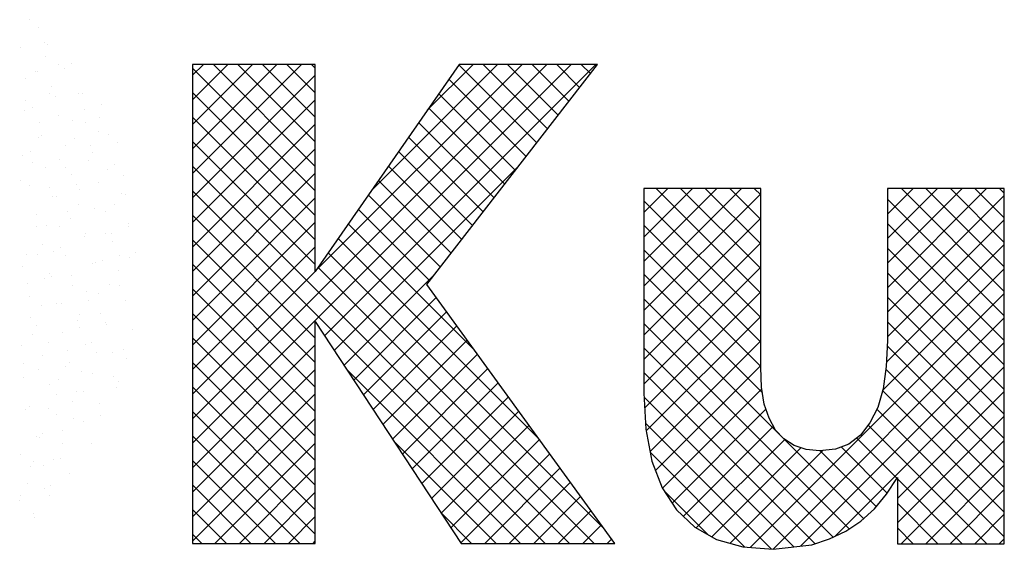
# Model space of a CAD drawing. Extents: x -4389 to 148511, y -40018 to 84100.
# Tile 16 of 28: x 131635 to 133257, y 1863 to 2736. Entities that reach past the tile are written whole.
import ezdxf

# ---------------------------------------------------------------- set-up
doc = ezdxf.new("R2010")
doc.units = 0
doc.header["$LTSCALE"] = 100
doc.layers.get('0').update_dxf_attribs({"linetype": 'CONTINUOUS'})
doc.layers.add('7', color=7, linetype='CONTINUOUS')
doc.layers.add('BL$4----', color=7, linetype='CONTINUOUS')
doc.styles.add('BURO-025', font='BUROFONT.shx', dxfattribs={"height": 250})
doc.styles.add('BURO-035', font='BUROFONT.shx', dxfattribs={"height": 350})
doc.styles.add('BURO-050', font='BUROFONT.shx', dxfattribs={"height": 500})

# ---------------------------------------------------------------- blocks, each defined once
blk = doc.blocks.new('KUIJPERSKLEUR')
at = {"color": 161}
for p, q in [((-168.598, 27.357), (-168.598, 27.357)), ((-168.457, 27.236), (-168.457, 27.236)), ((-168.357, 26.976), (-168.357, 26.976)), ((-168.31, 26.953), (-168.31, 26.953)), ((-168.346, 26.749), (-168.346, 26.749)), ((-168.126, 26.615), (-168.126, 26.615)), ((-167.905, 26.63), (-167.905, 26.63)), ((-168.511, 26.497), (-168.511, 26.497)), ((-168.467, 26.499), (-168.467, 26.499)), ((-168.023, 26.55), (-168.023, 26.55)), ((-167.794, 26.143), (-167.794, 26.143)), ((-167.735, 26.146), (-167.735, 26.146)), ((-167.702, 25.882), (-167.702, 25.882)), ((-167.417, 25.952), (-167.417, 25.952)), ((-167.684, 25.656), (-167.684, 25.656)), ((-167.448, 25.743), (-167.448, 25.743)), ((-167.471, 25.521), (-167.471, 25.521)), ((-167.307, 25.465), (-167.307, 25.465)), ((-167.16, 25.339), (-167.16, 25.339)), ((-167.317, 24.885), (-167.317, 24.885)), ((-167.196, 24.978), (-167.196, 24.978)), ((-167.463, 24.682), (-167.463, 24.682)), ((-167.047, 24.787), (-167.047, 24.787)), ((-167.086, 24.491), (-167.086, 24.491)), ((-167.029, 24.481), (-167.029, 24.481)), ((-167.352, 24.195), (-167.352, 24.195)), ((-167.202, 24.308), (-167.202, 24.308)), ((-166.975, 24.004), (-166.975, 24.004)), ((-166.971, 23.947), (-166.971, 23.947)), ((-167.357, 23.829), (-167.357, 23.829)), ((-167.252, 23.836), (-167.252, 23.836)), ((-167.242, 23.707), (-167.242, 23.707)), ((-167.408, 23.382), (-167.408, 23.382)), ((-167.126, 23.468), (-167.126, 23.468)), ((-166.964, 23.432), (-166.964, 23.432)), ((-166.865, 23.517), (-166.865, 23.517)), ((-167.131, 23.22), (-167.131, 23.22)), ((-167.281, 22.989), (-167.281, 22.989)), ((-167.12, 22.978), (-167.12, 22.978)), ((-167.021, 22.733), (-167.021, 22.733)), ((-167.435, 22.51), (-167.435, 22.51)), ((-167.352, 22.366), (-167.352, 22.366)), ((-167.343, 22.333), (-167.343, 22.333)), ((-166.91, 22.246), (-166.91, 22.246)), ((-167.676, 22.006), (-167.676, 22.006)), ((-167.59, 22.031), (-167.59, 22.031)), ((-167.055, 21.929), (-167.055, 21.929)), ((-167.499, 21.879), (-167.499, 21.879)), ((-167.241, 21.879), (-167.241, 21.879)), ((-167.012, 21.776), (-167.012, 21.776)), ((-167.745, 21.552), (-167.745, 21.552)), ((-167.566, 21.519), (-167.566, 21.519)), ((-167.212, 21.475), (-167.212, 21.475)), ((-167.166, 21.297), (-167.166, 21.297)), ((-167.131, 21.392), (-167.131, 21.392)), ((-167.721, 21.233), (-167.721, 21.233)), ((-167.455, 21.032), (-167.455, 21.032)), ((-167.878, 20.78), (-167.878, 20.78)), ((-167.434, 20.83), (-167.434, 20.83)), ((-167.722, 20.736), (-167.722, 20.736)), ((-168.488, 20.495), (-168.488, 20.495)), ((-168.44, 20.476), (-168.44, 20.476)), ((-168.387, 20.538), (-168.387, 20.538)), ((-168.053, 20.368), (-168.053, 20.368)), ((-167.59, 20.376), (-167.59, 20.376)), ((-168.1, 20.134), (-168.1, 20.134)), ((-168.377, 20.008), (-168.377, 20.008)), ((-168.209, 20.115), (-168.209, 20.115)), ((-167.942, 19.881), (-167.942, 19.881)), ((-168.644, 19.712), (-168.644, 19.712)), ((-168.364, 19.636), (-168.364, 19.636)), ((-168.256, 19.68), (-168.256, 19.68)), ((-168.749, 19.518), (-168.749, 19.518)), ((-168.267, 19.521), (-168.267, 19.521)), ((-168.766, 19.438), (-168.766, 19.438)), ((-168.533, 19.225), (-168.533, 19.225)), ((-168.518, 19.157), (-168.518, 19.157))]:
    blk.add_line(p, q, dxfattribs=at)
at = {"color": 163}
for p, q in [((-168.754, 26.903), (-168.754, 26.903)), ((-168.671, 26.389), (-168.671, 26.389)), ((-168.281, 26.136), (-168.281, 26.136)), ((-168.236, 26.262), (-168.236, 26.262)), ((-168.666, 26.019), (-168.666, 26.019)), ((-168.179, 26.096), (-168.179, 26.096)), ((-168.689, 25.854), (-168.689, 25.854)), ((-168.56, 25.902), (-168.56, 25.902)), ((-168.435, 25.657), (-168.435, 25.657)), ((-168.125, 25.775), (-168.125, 25.775)), ((-167.892, 25.692), (-167.892, 25.692)), ((-168.45, 25.415), (-168.45, 25.415)), ((-168.401, 25.45), (-168.401, 25.45)), ((-167.857, 25.403), (-167.857, 25.403)), ((-168.59, 25.178), (-168.59, 25.178)), ((-168.015, 25.288), (-168.015, 25.288)), ((-167.604, 25.289), (-167.604, 25.289)), ((-167.573, 25.169), (-167.573, 25.169)), ((-168.716, 25.119), (-168.716, 25.119)), ((-168.558, 24.996), (-168.558, 24.996)), ((-168.114, 25.047), (-168.114, 25.047)), ((-167.626, 25.042), (-167.626, 25.042)), ((-168.339, 24.928), (-168.339, 24.928)), ((-168.011, 24.924), (-168.011, 24.924)), ((-168.745, 24.7), (-168.745, 24.7)), ((-167.904, 24.801), (-167.904, 24.801)), ((-168.606, 24.632), (-168.606, 24.632)), ((-168.27, 24.593), (-168.27, 24.593)), ((-167.827, 24.643), (-167.827, 24.643)), ((-167.781, 24.563), (-167.781, 24.563)), ((-168.229, 24.441), (-168.229, 24.441)), ((-168.166, 24.445), (-168.166, 24.445)), ((-167.983, 24.189), (-167.983, 24.189)), ((-167.794, 24.314), (-167.794, 24.314)), ((-167.539, 24.239), (-167.539, 24.239)), ((-168.495, 24.145), (-168.495, 24.145)), ((-167.935, 24.084), (-167.935, 24.084)), ((-168.493, 23.947), (-168.493, 23.947)), ((-168.321, 23.966), (-168.321, 23.966)), ((-168.118, 23.954), (-168.118, 23.954)), ((-167.695, 23.786), (-167.695, 23.786)), ((-167.683, 23.827), (-167.683, 23.827)), ((-168.385, 23.658), (-168.385, 23.658)), ((-168.205, 23.544), (-168.205, 23.544)), ((-168.09, 23.605), (-168.09, 23.605)), ((-168.649, 23.493), (-168.649, 23.493)), ((-168.476, 23.487), (-168.476, 23.487)), ((-168.008, 23.467), (-168.008, 23.467)), ((-168.716, 23.29), (-168.716, 23.29)), ((-167.573, 23.34), (-167.573, 23.34)), ((-167.512, 23.35), (-167.512, 23.35)), ((-168.361, 23.09), (-168.361, 23.09)), ((-168.274, 23.171), (-168.274, 23.171)), ((-168.245, 23.126), (-168.245, 23.126)), ((-167.918, 23.14), (-167.918, 23.14)), ((-168.63, 23.008), (-168.63, 23.008)), ((-167.897, 22.98), (-167.897, 22.98)), ((-168.605, 22.803), (-168.605, 22.803)), ((-167.666, 22.871), (-167.666, 22.871)), ((-167.63, 22.736), (-167.63, 22.736)), ((-167.462, 22.853), (-167.462, 22.853)), ((-168.4, 22.647), (-168.4, 22.647)), ((-168.164, 22.684), (-168.164, 22.684)), ((-168.074, 22.686), (-168.074, 22.686)), ((-168.584, 22.444), (-168.584, 22.444)), ((-167.787, 22.493), (-167.787, 22.493)), ((-168.495, 22.316), (-168.495, 22.316)), ((-167.821, 22.392), (-167.821, 22.392)), ((-167.786, 22.283), (-167.786, 22.283)), ((-168.554, 22.168), (-168.554, 22.168)), ((-168.053, 22.197), (-168.053, 22.197)), ((-168.74, 21.99), (-168.74, 21.99)), ((-168.296, 22.041), (-168.296, 22.041)), ((-167.976, 21.913), (-167.976, 21.913)), ((-168.384, 21.829), (-168.384, 21.829)), ((-168.709, 21.689), (-168.709, 21.689)), ((-168.452, 21.587), (-168.452, 21.587)), ((-168.009, 21.637), (-168.009, 21.637)), ((-167.943, 21.71), (-167.943, 21.71)), ((-168.708, 21.469), (-168.708, 21.469)), ((-168.13, 21.434), (-168.13, 21.434)), ((-168.274, 21.342), (-168.274, 21.342)), ((-168.165, 21.183), (-168.165, 21.183)), ((-167.832, 21.223), (-167.832, 21.223)), ((-168.675, 20.941), (-168.675, 20.941)), ((-168.598, 20.982), (-168.598, 20.982)), ((-168.285, 20.955), (-168.285, 20.955)), ((-167.9, 21.073), (-167.9, 21.073)), ((-168.163, 20.855), (-168.163, 20.855)), ((-168.054, 20.594), (-168.054, 20.594)), ((-168.754, 20.199), (-168.754, 20.199)), ((-168.595, 19.997), (-168.595, 19.997)), ((-168.544, 20.084), (-168.544, 20.084))]:
    blk.add_line(p, q, dxfattribs=at)
at = {"color": 170}
for p, q in [((-165.918, 20.782), (-160.081, 26.619)), ((-165.918, 20.378), (-159.677, 26.619)), ((-165.918, 26.44), (-165.739, 26.619)), ((-165.918, 26.036), (-165.335, 26.619)), ((-165.918, 25.632), (-164.931, 26.619)), ((-165.918, 25.227), (-164.526, 26.619)), ((-165.918, 24.823), (-164.122, 26.619)), ((-163.894, 24.94), (-165.573, 26.619)), ((-163.894, 25.344), (-165.169, 26.619)), ((-163.894, 25.748), (-164.765, 26.619)), ((-163.894, 26.152), (-164.361, 26.619)), ((-163.894, 26.556), (-163.957, 26.619)), ((-163.889, 23.216), (-160.485, 26.619)), ((-163.742, 22.15), (-159.273, 26.619)), ((-162.969, 24.54), (-160.889, 26.619)), ((-162.048, 25.864), (-161.294, 26.619)), ((-160.243, 25.33), (-161.527, 26.614)), ((-160.067, 25.558), (-161.128, 26.619)), ((-159.89, 25.785), (-160.724, 26.619)), ((-159.714, 26.013), (-160.32, 26.619)), ((-159.538, 26.241), (-159.916, 26.619)), ((-159.361, 26.469), (-159.512, 26.619)), ((-163.894, 24.536), (-165.918, 26.56)), ((-165.918, 24.419), (-163.894, 26.443)), ((-160.42, 25.102), (-161.693, 26.376)), ((-163.894, 24.132), (-165.918, 26.155)), ((-160.596, 24.874), (-161.859, 26.137)), ((-165.918, 24.015), (-163.894, 26.039)), ((-160.772, 24.647), (-162.024, 25.899)), ((-163.894, 23.728), (-165.918, 25.751)), ((-160.949, 24.419), (-162.19, 25.66)), ((-165.918, 23.611), (-163.894, 25.635)), ((-163.894, 23.324), (-165.918, 25.347)), ((-161.125, 24.191), (-162.356, 25.422)), ((-165.918, 23.207), (-163.894, 25.23)), ((-161.301, 23.963), (-162.521, 25.183)), ((-159.703, 18.728), (-165.918, 24.943)), ((-163.582, 21.906), (-160.536, 24.952)), ((-161.478, 23.736), (-162.687, 24.945)), ((-165.918, 22.803), (-163.894, 24.826)), ((-161.654, 23.508), (-162.853, 24.707)), ((-160.107, 18.728), (-165.918, 24.539)), ((-158.479, 24.18), (-158.083, 24.576)), ((-158.479, 23.776), (-157.679, 24.576)), ((-158.479, 23.372), (-157.275, 24.576)), ((-158.479, 22.968), (-156.871, 24.576)), ((-156.554, 22.853), (-158.277, 24.576)), ((-156.554, 23.257), (-157.873, 24.576)), ((-156.554, 23.661), (-157.469, 24.576)), ((-156.554, 24.065), (-157.064, 24.576)), ((-156.554, 24.469), (-156.66, 24.576)), ((-154.465, 22.941), (-152.83, 24.576)), ((-154.465, 23.345), (-153.234, 24.576)), ((-154.465, 23.749), (-153.638, 24.576)), ((-154.465, 24.153), (-154.042, 24.576)), ((-154.465, 24.557), (-154.446, 24.576)), ((-152.539, 22.879), (-154.236, 24.576)), ((-152.539, 23.284), (-153.832, 24.576)), ((-152.539, 23.688), (-153.427, 24.576)), ((-152.539, 24.092), (-153.023, 24.576)), ((-152.539, 24.496), (-152.619, 24.576)), ((-165.918, 22.399), (-163.894, 24.422)), ((-161.83, 23.28), (-163.018, 24.468)), ((-158.479, 22.564), (-156.554, 24.489)), ((-156.554, 22.449), (-158.479, 24.374)), ((-154.465, 22.537), (-152.539, 24.462)), ((-152.539, 22.475), (-154.465, 24.401)), ((-162.007, 23.052), (-163.184, 24.23)), ((-163.894, 22.111), (-165.918, 24.135)), ((-165.918, 21.995), (-163.894, 24.018)), ((-158.479, 22.16), (-156.554, 24.085)), ((-154.465, 22.133), (-152.539, 24.058)), ((-161.27, 21.911), (-163.35, 23.991)), ((-156.554, 22.044), (-158.479, 23.97)), ((-152.539, 22.071), (-154.465, 23.997)), ((-163.894, 21.707), (-165.918, 23.731)), ((-160.196, 20.433), (-163.515, 23.753)), ((-165.918, 21.59), (-163.894, 23.614)), ((-158.479, 21.756), (-156.554, 23.681)), ((-156.554, 21.64), (-158.479, 23.566)), ((-154.481, 21.712), (-152.539, 23.654)), ((-152.539, 21.667), (-154.465, 23.592)), ((-159.122, 18.955), (-163.681, 23.514)), ((-163.894, 21.303), (-165.918, 23.327)), ((-165.918, 21.186), (-163.894, 23.21)), ((-159.299, 18.728), (-163.847, 23.276)), ((-158.479, 21.352), (-156.554, 23.277)), ((-154.545, 21.244), (-152.539, 23.25)), ((-163.421, 21.663), (-161.923, 23.161)), ((-156.525, 21.208), (-158.479, 23.161)), ((-152.539, 21.263), (-154.465, 23.188)), ((-163.894, 20.899), (-165.918, 22.923)), ((-163.261, 21.419), (-161.9, 22.779)), ((-156.214, 20.493), (-158.479, 22.757)), ((-158.465, 20.961), (-156.554, 22.873)), ((-156.726, 18.66), (-152.539, 22.846)), ((-152.539, 20.859), (-154.465, 22.784)), ((-163.894, 20.495), (-165.918, 22.518)), ((-163.101, 21.175), (-161.73, 22.545)), ((-158.441, 20.581), (-156.554, 22.468)), ((-156.351, 18.63), (-152.539, 22.442)), ((-162.94, 20.931), (-161.56, 22.311)), ((-155.095, 18.969), (-158.479, 22.353)), ((-152.539, 20.455), (-154.465, 22.38)), ((-163.894, 20.091), (-165.918, 22.114)), ((-162.78, 20.687), (-161.39, 22.077)), ((-165.918, 19.974), (-163.894, 21.998)), ((-155.36, 18.83), (-158.479, 21.949)), ((-158.377, 20.241), (-156.554, 22.064)), ((-155.896, 18.681), (-152.539, 22.038)), ((-152.539, 20.051), (-154.469, 21.98)), ((-162.62, 20.444), (-161.22, 21.843)), ((-163.894, 19.687), (-165.918, 21.71)), ((-165.918, 19.57), (-163.894, 21.593)), ((-160.511, 18.728), (-163.374, 21.591)), ((-162.459, 20.2), (-161.05, 21.609)), ((-158.287, 19.927), (-156.554, 21.66)), ((-155.327, 18.846), (-152.539, 21.634)), ((-152.539, 19.647), (-154.491, 21.598)), ((-155.654, 18.721), (-158.479, 21.545)), ((-163.894, 19.282), (-165.918, 21.306)), ((-162.299, 19.956), (-160.88, 21.375)), ((-158.173, 19.637), (-156.536, 21.274)), ((-165.918, 19.166), (-163.894, 21.189)), ((-162.139, 19.712), (-160.71, 21.141)), ((-156.006, 18.668), (-158.475, 21.137)), ((-152.539, 19.242), (-154.544, 21.247)), ((-154.301, 19.468), (-152.539, 21.229)), ((-158.014, 19.391), (-156.467, 20.939)), ((-152.539, 18.838), (-154.638, 20.937)), ((-163.894, 18.878), (-165.918, 20.902)), ((-165.918, 18.762), (-163.894, 20.785)), ((-161.978, 19.469), (-160.54, 20.907)), ((-154.301, 19.064), (-152.539, 20.825)), ((-161.818, 19.225), (-160.37, 20.673)), ((-156.374, 18.632), (-158.452, 20.71)), ((-157.829, 19.173), (-156.345, 20.657)), ((-152.827, 18.722), (-154.781, 20.676)), ((-164.148, 18.728), (-165.918, 20.498)), ((-154.858, 19.136), (-156.168, 20.447)), ((-154.31, 19.801), (-154.972, 20.463)), ((-165.548, 18.728), (-163.894, 20.381)), ((-160.915, 18.728), (-162.598, 20.41)), ((-161.658, 18.981), (-160.2, 20.439)), ((-157.615, 18.982), (-156.158, 20.44)), ((-157.357, 18.837), (-155.892, 20.302)), ((-154.468, 19.555), (-155.229, 20.316)), ((-154.239, 18.722), (-152.539, 20.421)), ((-161.497, 18.737), (-160.03, 20.205)), ((-156.813, 18.666), (-158.375, 20.229)), ((-157.059, 18.73), (-155.53, 20.259)), ((-154.651, 19.333), (-155.572, 20.255)), ((-164.552, 18.728), (-165.918, 20.094)), ((-165.143, 18.728), (-163.894, 19.977)), ((-161.102, 18.728), (-159.86, 19.971)), ((-153.835, 18.722), (-152.539, 20.017)), ((-164.956, 18.728), (-165.918, 19.69)), ((-160.698, 18.728), (-159.69, 19.737)), ((-153.231, 18.722), (-154.301, 19.792)), ((-164.739, 18.728), (-163.894, 19.573)), ((-160.294, 18.728), (-159.52, 19.503)), ((-157.426, 18.875), (-158.146, 19.595)), ((-153.431, 18.722), (-152.539, 19.613)), ((-153.635, 18.722), (-154.301, 19.388)), ((-165.36, 18.728), (-165.918, 19.285)), ((-164.335, 18.728), (-163.894, 19.169)), ((-161.319, 18.728), (-161.821, 19.23)), ((-159.89, 18.728), (-159.35, 19.268)), ((-153.027, 18.722), (-152.539, 19.209)), ((-159.486, 18.728), (-159.179, 19.034)), ((-165.765, 18.728), (-165.918, 18.881)), ((-154.039, 18.722), (-154.301, 18.984)), ((-163.931, 18.728), (-163.894, 18.765)), ((-159.082, 18.728), (-159.009, 18.8)), ((-152.622, 18.722), (-152.539, 18.805))]:
    blk.add_line(p, q, dxfattribs=at)
at = {"layer": '7', "color": 170, "linetype": 'CONTINUOUS'}
for p, q in [((-165.918, 26.619), (-165.918, 18.728)), ((-163.894, 26.619), (-165.918, 26.619)), ((-161.524, 26.619), (-163.894, 23.207)), ((-163.894, 23.207), (-163.894, 26.619)), ((-162.054, 22.991), (-159.245, 26.619)), ((-159.245, 26.619), (-161.524, 26.619)), ((-158.479, 24.576), (-158.479, 21.203)), ((-156.554, 24.576), (-158.479, 24.576)), ((-156.554, 21.623), (-156.554, 24.576)), ((-154.465, 24.576), (-154.465, 22.068)), ((-152.539, 24.576), (-154.465, 24.576)), ((-152.539, 18.722), (-152.539, 24.576)), ((-158.957, 18.728), (-162.054, 22.991)), ((-163.894, 22.382), (-161.491, 18.728)), ((-163.894, 18.728), (-163.894, 22.382)), ((-154.465, 22.068), (-154.484, 21.642)), ((-156.54, 21.302), (-156.554, 21.623)), ((-154.484, 21.642), (-154.536, 21.276)), ((-156.495, 21.02), (-156.54, 21.302)), ((-154.536, 21.276), (-154.622, 20.968)), ((-158.479, 21.203), (-158.446, 20.608)), ((-156.416, 20.791), (-156.495, 21.02)), ((-154.622, 20.968), (-154.753, 20.712)), ((-156.311, 20.594), (-156.416, 20.791)), ((-154.753, 20.712), (-154.91, 20.509)), ((-158.446, 20.608), (-158.348, 20.084)), ((-156.174, 20.45), (-156.311, 20.594)), ((-156.003, 20.339), (-156.174, 20.45)), ((-154.91, 20.509), (-155.1, 20.365)), ((-155.807, 20.274), (-156.003, 20.339)), ((-155.1, 20.365), (-155.323, 20.28)), ((-155.584, 20.254), (-155.807, 20.274)), ((-155.323, 20.28), (-155.584, 20.254)), ((-158.348, 20.084), (-158.178, 19.645)), ((-154.478, 19.54), (-154.301, 19.815)), ((-154.301, 19.815), (-154.301, 18.722)), ((-158.178, 19.645), (-157.942, 19.278)), ((-154.681, 19.298), (-154.478, 19.54)), ((-157.942, 19.278), (-157.641, 18.997)), ((-154.903, 19.095), (-154.681, 19.298)), ((-157.641, 18.997), (-157.28, 18.793)), ((-155.152, 18.931), (-154.903, 19.095)), ((-155.421, 18.8), (-155.152, 18.931)), ((-165.918, 18.728), (-163.894, 18.728)), ((-161.491, 18.728), (-158.957, 18.728)), ((-157.28, 18.793), (-156.848, 18.669)), ((-156.848, 18.669), (-156.351, 18.63)), ((-156.351, 18.63), (-155.709, 18.702)), ((-155.709, 18.702), (-155.421, 18.8)), ((-154.301, 18.722), (-152.539, 18.722))]:
    blk.add_line(p, q, dxfattribs=at)
at = {"color": 150, "style": 'BURO-025'}
for tag, p in [('TKSCHAAL', (-167, 67)), ('TKBLADNR', (-124, 67)), ('TKDATCREAT', (-81, 67)), ('TKDATA', (-30, 67)), ('TKINIT', (-30, 58)), ('PRPRLEID', (-30, 49)), ('PRGRLEID', (-30, 40))]:
    blk.add_attdef(tag, p, '', height=2.5, dxfattribs=at)
at = {"color": 3, "style": 'BURO-035'}
for tag, p in [('PROMSCHR', (-177, 55)), ('TK1OMSCHR', (-177, 42))]:
    blk.add_attdef(tag, p, '', height=3.5, dxfattribs=at)
at = {"color": 1, "style": 'BURO-025'}
blk.add_attdef('TKFILE', (-4, 40), '', height=2.5, rotation=90, dxfattribs=at)
blk.add_attdef('PRNAAM', (-30, 31.5), '', height=2.5, dxfattribs=at)
at = {"color": 4, "style": 'BURO-050'}
blk.add_attdef('TKTEKNR', (-48, 19), '', height=5, dxfattribs=at)

msp = doc.modelspace()

# ---------------------------------------------------------------- block references
at = {"layer": 'BL$4----', "xscale": 100, "yscale": 100, "zscale": 100}
msp.add_blockref('KUIJPERSKLEUR', (148511.4, 0), dxfattribs=at)

doc.saveas('drawing.dxf')
